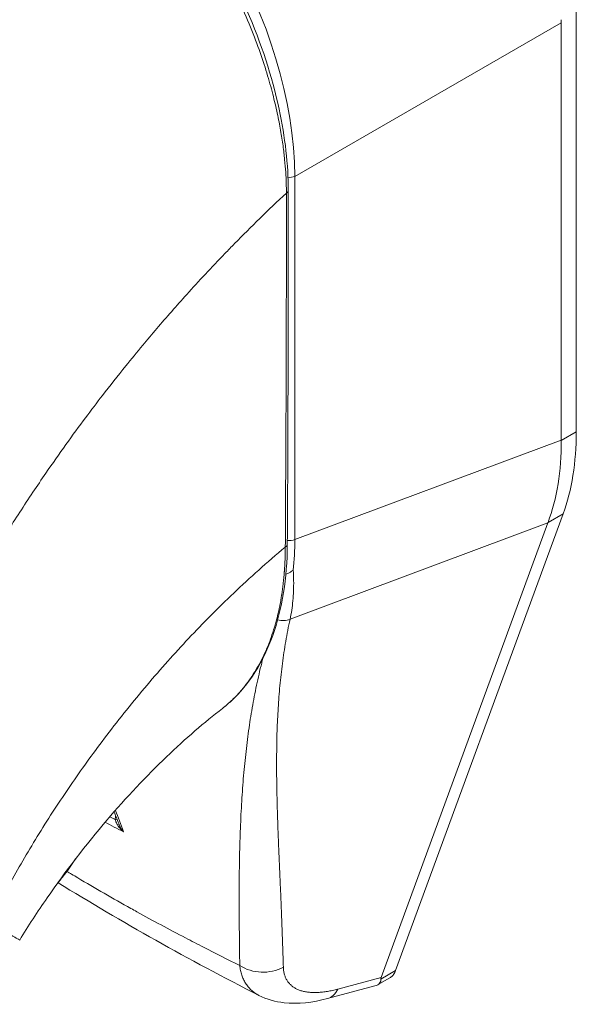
# Model space of a CAD drawing. Header units: inches. Extents: x 3 to 371, y 8 to 234.
# Tile 39 of 51: x 341.89 to 342.91, y 109.03 to 110.84. Entities that reach past the tile are written whole.
import ezdxf

# ---------------------------------------------------------------- set-up
doc = ezdxf.new("R2010")
doc.units = ezdxf.units.IN
doc.header["$LTSCALE"] = 22
doc.header["$MEASUREMENT"] = 0
doc.layers.add('Visible (ANSI)', color=7, linetype='Continuous', lineweight=5)
doc.layers.add('Visible Narrow (ANSI)', color=7, linetype='Continuous', lineweight=5)

msp = doc.modelspace()

# ---------------------------------------------------------------- linework, layer by layer
at = {"layer": 'Visible (ANSI)'}
for p, q in [((342.9131, 110.0828), (342.9131, 110.855)), ((342.8854, 110.0678), (342.8854, 110.8333)), ((342.5818, 109.0946), (342.889, 109.9327)), ((342.5551, 109.0817), (342.861, 109.916)), ((342.4567, 109.0432), (342.5438, 109.0664)), ((342.5485, 109.0683), (342.5714, 109.0815))]:
    msp.add_line(p, q, dxfattribs=at)
for centre, major_axis, ratio, start_param, end_param in [((342.9656, 110.8795), (-0.0566, -0.0984), 0.578093, 5.43459, 5.495672), ((341.8892, 110.3908), (-0.2938, 0.5103), 0.578093, 4.40779, 4.407791), ((341.8524, 110.3696), (0.3804, -0.6605), 0.578093, 6.171996, 6.172033), ((341.8524, 110.3696), (0.3977, -0.6905), 0.578093, 6.053216, 6.053257), ((342.826, 109.2134), (-0.2709, -0.1358), 0.107777, 6.169061, 6.237889)]:
    msp.add_ellipse(centre, major_axis=major_axis, ratio=ratio, start_param=start_param, end_param=end_param, dxfattribs=at)
for points, knots in [([(341.9475, 111.2863), (341.9962, 111.2584), (342.0454, 111.2205), (342.1349, 111.1328), (342.1767, 111.0826), (342.2503, 110.9748), (342.2829, 110.9158), (342.3352, 110.7963), (342.3553, 110.7345), (342.3791, 110.6234), (342.3848, 110.5727), (342.3848, 110.5254)], [0, 0, 0, 0, 0.592247, 0.592247, 1.159351, 1.159351, 1.729215, 1.729215, 2.301381, 2.301381, 2.798391, 2.798391, 2.798391, 2.798391]), ([(342.9131, 110.0828), (342.9131, 110.055), (342.9111, 110.0283), (342.903, 109.978), (342.897, 109.9544), (342.889, 109.9327)], [0, 0, 0, 0, 0.294946, 0.294946, 0.5898921, 0.5898921, 0.5898921, 0.5898921]), ([(342.8613, 109.9167), (342.8695, 109.9386), (342.8756, 109.9622), (342.8837, 110.0126), (342.8856, 110.0392), (342.8854, 110.0668)], [-0.5896434, -0.5896434, -0.5896434, -0.5896434, -0.2948439, -0.2948439, 0, 0, 0, 0]), ([(342.3831, 109.8762), (342.3828, 109.815), (342.3737, 109.7579), (342.339, 109.6609), (342.313, 109.6196), (342.2748, 109.5843), (342.2694, 109.5798), (342.2639, 109.5755)], [0, 0, 0, 0, 0.647391, 0.647391, 1.290893, 1.290893, 1.392362, 1.392362, 1.392362, 1.392362]), ([(342.3804, 109.8221), (342.3815, 109.8225), (342.3827, 109.8229), (342.3855, 109.8241), (342.3871, 109.8249), (342.3902, 109.8266), (342.3917, 109.8275), (342.3933, 109.8288), (342.3936, 109.829), (342.3939, 109.8292)], [0.02312455, 0.02312455, 0.02312455, 0.02312455, 0.03464891, 0.03464891, 0.05076492, 0.05076492, 0.06565697, 0.06565697, 0.06905546, 0.06905546, 0.06905546, 0.06905546]), ([(342.2639, 109.5755), (342.2314, 109.5504), (342.1962, 109.5201), (342.1248, 109.4515), (342.0876, 109.4121), (342.0136, 109.3254), (341.9763, 109.2767), (341.9249, 109.2024), (341.9079, 109.1763), (341.8922, 109.1507)], [0, 0, 0, 0, 0.446381, 0.446381, 0.917028, 0.917028, 1.437182, 1.437182, 1.715865, 1.715865, 1.715865, 1.715865]), ([(341.9603, 109.2532), (341.9651, 109.2588), (341.9698, 109.2647), (341.9815, 109.28), (341.9883, 109.2896), (341.9948, 109.2996)], [4.8430268, 4.8430268, 4.8430268, 4.8430268, 4.9280206, 4.9280206, 5.0602925, 5.0602925, 5.0602925, 5.0602925]), ([(342.5818, 109.0946), (342.5808, 109.092), (342.5784, 109.0875), (342.5746, 109.0836), (342.5721, 109.0819), (342.5714, 109.0815)], [0, 0, 0, 0, 0.1629274, 0.3097424, 0.3660715, 0.3660715, 0.3660715, 0.3660715]), ([(342.5438, 109.0664), (342.5476, 109.0674), (342.5505, 109.0693), (342.5544, 109.0742), (342.5548, 109.0769), (342.5546, 109.079)], [-0.07791979, -0.07791979, -0.07791979, -0.07791979, -0.03979196, -0.03979196, 0, 0, 0, 0]), ([(342.4567, 109.0432), (342.4295, 109.036), (342.4027, 109.0328), (342.3612, 109.0375), (342.3454, 109.0418), (342.331, 109.0491)], [0, 0, 0, 0, 0.2802006, 0.2802006, 0.4544918, 0.4544918, 0.4544918, 0.4544918])]:
    msp.add_open_spline(points, degree=3, knots=knots, dxfattribs=at)
for points in [[(342.3848, 110.5254), (342.3849, 110.3087), (342.3844, 110.0922), (342.3831, 109.8762)], [(342.2792, 110.421), (342.2792, 110.421), (342.2792, 110.421), (342.2792, 110.421)], [(342.2027, 110.3395), (342.2027, 110.3395), (342.2027, 110.3395), (342.2027, 110.3395)], [(342.1897, 110.3251), (342.1897, 110.3251), (342.1897, 110.3251), (342.1897, 110.3251)], [(342.8854, 110.0678), (342.8854, 110.0675), (342.8854, 110.0672), (342.8854, 110.0668)], [(342.8613, 109.9167), (342.8612, 109.9165), (342.8611, 109.9162), (342.861, 109.916)], [(342.2639, 109.5755), (342.2639, 109.5755), (342.2639, 109.5755), (342.2639, 109.5755)], [(342.0252, 109.4906), (342.0252, 109.4906), (342.0252, 109.4906), (342.0252, 109.4906)], [(342.0738, 109.3642), (342.071, 109.3715), (342.0683, 109.3788), (342.0655, 109.386)], [(342.331, 109.0491), (342.202, 109.1147), (342.0786, 109.184), (341.9626, 109.2559)], [(342.331, 109.0491), (342.331, 109.0491), (342.331, 109.0491), (342.331, 109.0491)]]:
    msp.add_open_spline(points, degree=3, dxfattribs=at)
at = {"layer": 'Visible Narrow (ANSI)'}
for p, q in [((342.3968, 110.5517), (342.8854, 110.8333)), ((342.3968, 109.8852), (342.3968, 110.5517)), ((342.9131, 110.0828), (342.8854, 110.0668)), ((342.3968, 109.8852), (342.8854, 110.0678)), ((341.9372, 110.0028), (341.9372, 110.0028)), ((341.9056, 109.9557), (341.9055, 109.9557)), ((342.889, 109.9327), (342.8613, 109.9167)), ((342.3881, 109.7392), (342.861, 109.916)), ((342.1775, 109.6773), (342.1775, 109.6773)), ((342.5818, 109.0946), (342.5546, 109.079)), ((342.4759, 109.0606), (342.5551, 109.0817))]:
    msp.add_line(p, q, dxfattribs=at)
for centre, major_axis, ratio, start_param, end_param in [((341.9516, 110.7953), (-0.3112, 0.5404), 0.589343, 3.944109, 5.484747), ((342.3869, 110.5598), (0.0173, 0), 0.575862, 4.563242, 5.323254), ((342.3744, 110.5254), (0.0104, 0), 0.575662, 5.457894, 6.283185), ((341.8523, 110.3696), (-0.3545, 0.6155), 0.578093, 4.474321, 4.474323), ((341.8525, 110.3696), (-0.2852, 0.4952), 0.578093, 4.366568, 4.36657), ((341.8524, 110.3696), (0.2714, -0.4713), 0.578093, 1.195007, 1.195009), ((342.3869, 109.8934), (0.0173, 0), 0.575862, 4.268565, 4.268603), ((342.3869, 109.8934), (0.0173, 0), 0.575862, 4.496178, 5.323254), ((341.9642, 110.1368), (-0.3042, 0.5342), 0.575806, 3.816727, 3.931565), ((342.3727, 109.8763), (0.0104, -0.0001), 0.57969, 5.407124, 6.283185), ((342.3727, 109.7614), (-0.0281, 0.0085), 0.823046, 1.56111, 2.375041), ((341.8745, 109.3972), (-0.0992, -0.1727), 0.578826, 2.345857, 2.345918), ((341.8622, 109.4042), (-0.0906, -0.1577), 0.578826, 2.080806, 2.081075), ((342.0615, 109.373), (-0.0104, -0.0002), 0.178961, 2.18534, 2.655979), ((342.3388, 109.1507), (-0.0693, -0.002), 0.851152, 0.87929, 2.110203), ((342.4388, 109.1102), (0.0178, -0.067), 0.593599, 6.283184, 6.877153)]:
    msp.add_ellipse(centre, major_axis=major_axis, ratio=ratio, start_param=start_param, end_param=end_param, dxfattribs=at)
for points, knots in [([(341.3469, 110.5275), (341.371, 110.5704), (341.3968, 110.6138), (341.4241, 110.6572), (341.4515, 110.7007), (341.4805, 110.7443), (341.5111, 110.788), (341.5417, 110.8316), (341.574, 110.8753), (341.6078, 110.9187), (341.6417, 110.9621), (341.6771, 111.0052), (341.7125, 111.0462), (341.7478, 111.0871), (341.7831, 111.126), (341.8208, 111.1655), (341.8585, 111.205), (341.8986, 111.2449), (341.9402, 111.2842)], [0, 0, 0, 0, 0.166667, 0.166667, 0.166667, 0.333333, 0.333333, 0.333333, 0.5, 0.5, 0.5, 0.666667, 0.666667, 0.666667, 0.833333, 0.833333, 0.833333, 1, 1, 1, 1]), ([(342.3815, 110.5211), (342.3814, 110.5267), (342.3813, 110.5328), (342.3811, 110.5392), (342.3809, 110.5456), (342.3805, 110.5524), (342.3801, 110.5595), (342.3796, 110.5667), (342.379, 110.5743), (342.3782, 110.5823), (342.3774, 110.5904), (342.3764, 110.5988), (342.3752, 110.6078), (342.3739, 110.6167), (342.3725, 110.6261), (342.3708, 110.6361), (342.369, 110.646), (342.367, 110.6565), (342.3646, 110.6675), (342.3623, 110.6786), (342.3595, 110.6903), (342.3563, 110.7026), (342.3532, 110.715), (342.3495, 110.7279), (342.3454, 110.7414), (342.3412, 110.755), (342.3366, 110.7692), (342.3312, 110.7842), (342.3258, 110.7991), (342.3198, 110.8149), (342.3128, 110.8317), (342.3059, 110.8485), (342.298, 110.8662), (342.2893, 110.8842), (342.2807, 110.9021), (342.2713, 110.9203), (342.2621, 110.937), (342.2528, 110.9538), (342.2438, 110.9692), (342.2349, 110.9835), (342.2261, 110.9978), (342.2175, 111.0109), (342.2092, 111.0232), (342.2008, 111.0355), (342.1927, 111.0469), (342.1847, 111.0576), (342.1768, 111.0683), (342.1691, 111.0783), (342.1617, 111.0876), (342.1542, 111.0969), (342.1471, 111.1055), (342.1402, 111.1135), (342.1333, 111.1216), (342.1266, 111.1291), (342.1202, 111.1361), (342.1138, 111.1431), (342.1077, 111.1496), (342.1018, 111.1557), (342.0958, 111.1618), (342.0901, 111.1675), (342.0846, 111.1729), (342.0792, 111.1783), (342.0739, 111.1833), (342.0688, 111.1881), (342.0636, 111.1928), (342.0587, 111.1973), (342.054, 111.2015), (342.0492, 111.2057), (342.0446, 111.2097), (342.0402, 111.2134), (342.0357, 111.2172), (342.0315, 111.2207), (342.0274, 111.224), (342.0233, 111.2273), (342.0194, 111.2304), (342.0156, 111.2333), (342.0119, 111.2362), (342.0084, 111.2389), (342.0051, 111.2414), (342.0018, 111.2438), (341.9987, 111.2461), (341.9958, 111.2482), (341.9929, 111.2503), (341.9902, 111.2522), (341.9876, 111.254), (341.9851, 111.2558), (341.9827, 111.2574), (341.9804, 111.259), (341.9781, 111.2605), (341.976, 111.262), (341.9739, 111.2634), (341.9718, 111.2647), (341.9699, 111.266), (341.968, 111.2672), (341.9661, 111.2685), (341.9642, 111.2696), (341.9624, 111.2708), (341.9606, 111.2719), (341.9589, 111.273), (341.9572, 111.2741), (341.9555, 111.2751), (341.9539, 111.2761), (341.9523, 111.2771), (341.9507, 111.278), (341.9492, 111.2789), (341.9478, 111.2798), (341.9464, 111.2806), (341.945, 111.2814), (341.9437, 111.2821), (341.9425, 111.2829), (341.9413, 111.2836), (341.9402, 111.2842)], [0, 0, 0, 0, 0.027027, 0.027027, 0.027027, 0.054054, 0.054054, 0.054054, 0.081081, 0.081081, 0.081081, 0.108108, 0.108108, 0.108108, 0.135135, 0.135135, 0.135135, 0.162162, 0.162162, 0.162162, 0.189189, 0.189189, 0.189189, 0.216216, 0.216216, 0.216216, 0.243243, 0.243243, 0.243243, 0.27027, 0.27027, 0.27027, 0.297297, 0.297297, 0.297297, 0.324324, 0.324324, 0.324324, 0.351351, 0.351351, 0.351351, 0.378378, 0.378378, 0.378378, 0.405405, 0.405405, 0.405405, 0.432432, 0.432432, 0.432432, 0.459459, 0.459459, 0.459459, 0.486486, 0.486486, 0.486486, 0.513514, 0.513514, 0.513514, 0.540541, 0.540541, 0.540541, 0.567568, 0.567568, 0.567568, 0.594595, 0.594595, 0.594595, 0.621622, 0.621622, 0.621622, 0.648649, 0.648649, 0.648649, 0.675676, 0.675676, 0.675676, 0.702703, 0.702703, 0.702703, 0.72973, 0.72973, 0.72973, 0.756757, 0.756757, 0.756757, 0.783784, 0.783784, 0.783784, 0.810811, 0.810811, 0.810811, 0.837838, 0.837838, 0.837838, 0.864865, 0.864865, 0.864865, 0.891892, 0.891892, 0.891892, 0.918919, 0.918919, 0.918919, 0.945946, 0.945946, 0.945946, 0.972973, 0.972973, 0.972973, 1, 1, 1, 1]), ([(341.8077, 109.7969), (341.8097, 109.8005), (341.8118, 109.804), (341.8138, 109.8075), (341.829, 109.8337), (341.845, 109.8604), (341.8623, 109.8881), (341.8645, 109.8917), (341.8668, 109.8953), (341.869, 109.8989), (341.8841, 109.9229), (341.9002, 109.9477), (341.9165, 109.9723), (341.9243, 109.9839), (341.9322, 109.9955), (341.94, 110.007), (341.9524, 110.0249), (341.9647, 110.0425), (341.977, 110.0597), (341.9891, 110.0765), (342.0011, 110.0929), (342.013, 110.1089), (342.0234, 110.1228), (342.0336, 110.1363), (342.044, 110.1498), (342.0579, 110.1677), (342.072, 110.1856), (342.0868, 110.2039), (342.0968, 110.2163), (342.1072, 110.229), (342.1178, 110.2418), (342.1347, 110.2621), (342.1524, 110.2828), (342.171, 110.3039), (342.18, 110.3142), (342.1892, 110.3245), (342.1986, 110.335), (342.2208, 110.3596), (342.2441, 110.3847), (342.2687, 110.4102), (342.2745, 110.4162), (342.2804, 110.4223), (342.2864, 110.4284), (342.3163, 110.4588), (342.3479, 110.4898), (342.3815, 110.5211)], [0, 0, 0, 0, 0.0152892, 0.0152892, 0.0152892, 0.1281656, 0.1281656, 0.1281656, 0.1428571, 0.1428571, 0.1428571, 0.2397281, 0.2397281, 0.2397281, 0.2857143, 0.2857143, 0.2857143, 0.3578831, 0.3578831, 0.3578831, 0.4285714, 0.4285714, 0.4285714, 0.4897426, 0.4897426, 0.4897426, 0.5714286, 0.5714286, 0.5714286, 0.6267197, 0.6267197, 0.6267197, 0.7142857, 0.7142857, 0.7142857, 0.756805, 0.756805, 0.756805, 0.8571429, 0.8571429, 0.8571429, 0.8810186, 0.8810186, 0.8810186, 1, 1, 1, 1]), ([(342.3794, 109.8716), (342.3797, 109.9247), (342.38, 109.9781), (342.3802, 110.029), (342.3805, 110.08), (342.3807, 110.1285), (342.3809, 110.1806), (342.381, 110.2326), (342.3812, 110.2881), (342.3813, 110.3439), (342.3814, 110.3998), (342.3815, 110.4561), (342.3815, 110.5211)], [0, 0, 0, 0, 0.25, 0.25, 0.25, 0.5, 0.5, 0.5, 0.75, 0.75, 0.75, 1, 1, 1, 1]), ([(341.837, 109.183), (341.8496, 109.2082), (341.8635, 109.2348), (341.8793, 109.2632), (341.8951, 109.2917), (341.9129, 109.322), (341.9314, 109.3518), (341.9499, 109.3816), (341.9691, 109.4108), (341.9888, 109.4394), (342.0086, 109.4681), (342.0289, 109.4962), (342.0519, 109.5264), (342.0749, 109.5565), (342.1006, 109.5886), (342.1259, 109.6185), (342.1512, 109.6484), (342.176, 109.6761), (342.2021, 109.7039), (342.2282, 109.7316), (342.2555, 109.7593), (342.285, 109.7873), (342.3144, 109.8153), (342.3459, 109.8436), (342.3794, 109.8716)], [0, 0, 0, 0, 0.125, 0.125, 0.125, 0.25, 0.25, 0.25, 0.375, 0.375, 0.375, 0.5, 0.5, 0.5, 0.625, 0.625, 0.625, 0.75, 0.75, 0.75, 0.875, 0.875, 0.875, 1, 1, 1, 1]), ([(342.2639, 109.5755), (342.2643, 109.5758), (342.2648, 109.5762), (342.2653, 109.5766), (342.2664, 109.5774), (342.2674, 109.5783), (342.2685, 109.5791), (342.2726, 109.5825), (342.2768, 109.5862), (342.281, 109.5901), (342.282, 109.591), (342.283, 109.592), (342.284, 109.593), (342.2882, 109.5971), (342.2924, 109.6015), (342.2964, 109.6061), (342.2973, 109.6071), (342.2982, 109.6081), (342.299, 109.6091), (342.303, 109.6138), (342.3068, 109.6186), (342.3105, 109.6235), (342.3112, 109.6245), (342.312, 109.6255), (342.3127, 109.6265), (342.3163, 109.6316), (342.3198, 109.6368), (342.3231, 109.6422), (342.3237, 109.6431), (342.3243, 109.6441), (342.3249, 109.645), (342.3282, 109.6505), (342.3314, 109.6561), (342.3343, 109.6618), (342.3348, 109.6627), (342.3353, 109.6637), (342.3357, 109.6646), (342.3387, 109.6704), (342.3415, 109.6763), (342.3441, 109.6823), (342.3445, 109.6831), (342.3448, 109.684), (342.3452, 109.6848), (342.3478, 109.6909), (342.3502, 109.6971), (342.3524, 109.7033), (342.3527, 109.704), (342.353, 109.7048), (342.3533, 109.7055), (342.3555, 109.7119), (342.3576, 109.7182), (342.3594, 109.7244), (342.3596, 109.7251), (342.3598, 109.7257), (342.36, 109.7263), (342.3618, 109.7325), (342.3634, 109.7385), (342.3648, 109.7443), (342.365, 109.7448), (342.3651, 109.7453), (342.3652, 109.7458), (342.3666, 109.7518), (342.3679, 109.7576), (342.3691, 109.7635), (342.3692, 109.7639), (342.3693, 109.7643), (342.3694, 109.7648), (342.3706, 109.7708), (342.3717, 109.7771), (342.3727, 109.7835), (342.3727, 109.7838), (342.3728, 109.7841), (342.3728, 109.7845), (342.3738, 109.791), (342.3747, 109.7976), (342.3755, 109.8044), (342.3756, 109.8046), (342.3756, 109.8049), (342.3756, 109.8051), (342.3764, 109.812), (342.3771, 109.8191), (342.3776, 109.8264), (342.3776, 109.8265), (342.3776, 109.8267), (342.3777, 109.8268), (342.3782, 109.8342), (342.3786, 109.8419), (342.3789, 109.8494), (342.3792, 109.857), (342.3793, 109.8644), (342.3794, 109.8716)], [0.6998682, 0.6998682, 0.6998682, 0.6998682, 0.7017394, 0.7017394, 0.7017394, 0.7058824, 0.7058824, 0.7058824, 0.7216774, 0.7216774, 0.7216774, 0.7254902, 0.7254902, 0.7254902, 0.7415813, 0.7415813, 0.7415813, 0.745098, 0.745098, 0.745098, 0.7614429, 0.7614429, 0.7614429, 0.7647059, 0.7647059, 0.7647059, 0.781345, 0.781345, 0.781345, 0.7843137, 0.7843137, 0.7843137, 0.8012383, 0.8012383, 0.8012383, 0.8039216, 0.8039216, 0.8039216, 0.8211313, 0.8211313, 0.8211313, 0.8235294, 0.8235294, 0.8235294, 0.841031, 0.841031, 0.841031, 0.8431373, 0.8431373, 0.8431373, 0.8609352, 0.8609352, 0.8609352, 0.8627451, 0.8627451, 0.8627451, 0.8808002, 0.8808002, 0.8808002, 0.8823529, 0.8823529, 0.8823529, 0.9006992, 0.9006992, 0.9006992, 0.9019608, 0.9019608, 0.9019608, 0.9206058, 0.9206058, 0.9206058, 0.9215686, 0.9215686, 0.9215686, 0.9404978, 0.9404978, 0.9404978, 0.9411765, 0.9411765, 0.9411765, 0.9603964, 0.9603964, 0.9603964, 0.9607843, 0.9607843, 0.9607843, 0.9802899, 0.9802899, 0.9802899, 1, 1, 1, 1]), ([(342.3939, 109.8292), (342.3944, 109.8227), (342.3946, 109.8163), (342.3947, 109.81), (342.3948, 109.8036), (342.3947, 109.7974), (342.3945, 109.7913), (342.3943, 109.7851), (342.3939, 109.7791), (342.3933, 109.7732), (342.3928, 109.7673), (342.392, 109.7615), (342.3912, 109.7559), (342.3903, 109.7502), (342.3893, 109.7446), (342.3881, 109.7392)], [0, 0, 0, 0, 0.2, 0.2, 0.2, 0.4, 0.4, 0.4, 0.6, 0.6, 0.6, 0.8, 0.8, 0.8, 1, 1, 1, 1]), ([(342.3881, 109.7392), (342.3866, 109.7324), (342.3852, 109.7256), (342.3839, 109.7188), (342.3826, 109.7121), (342.3814, 109.7053), (342.3802, 109.6985), (342.379, 109.6918), (342.378, 109.685), (342.3769, 109.6783), (342.3759, 109.6715), (342.375, 109.6647), (342.3741, 109.658), (342.3732, 109.6512), (342.3723, 109.6445), (342.3716, 109.6377), (342.3708, 109.6309), (342.3701, 109.6241), (342.3695, 109.6173), (342.3688, 109.6105), (342.3682, 109.6037), (342.3677, 109.5969), (342.3672, 109.59), (342.3667, 109.5831), (342.3663, 109.5762), (342.3659, 109.5693), (342.3655, 109.5624), (342.3652, 109.5554), (342.3648, 109.5484), (342.3646, 109.5414), (342.3643, 109.5343), (342.3641, 109.5272), (342.3639, 109.5201), (342.3638, 109.5129), (342.3637, 109.5057), (342.3636, 109.4984), (342.3635, 109.4911), (342.3635, 109.4837), (342.3634, 109.4763), (342.3635, 109.4688), (342.3635, 109.4613), (342.3635, 109.4537), (342.3636, 109.4461), (342.3637, 109.4384), (342.3639, 109.4306), (342.364, 109.4227), (342.3642, 109.4148), (342.3644, 109.4068), (342.3646, 109.3987), (342.3648, 109.3906), (342.3651, 109.3824), (342.3653, 109.374), (342.3656, 109.3656), (342.3659, 109.3571), (342.3662, 109.3484), (342.3665, 109.3398), (342.3669, 109.331), (342.3672, 109.322), (342.3676, 109.313), (342.368, 109.3038), (342.3684, 109.2945), (342.3688, 109.2851), (342.3692, 109.2756), (342.3696, 109.2659), (342.37, 109.2561), (342.3704, 109.2462), (342.3709, 109.236), (342.3713, 109.2258), (342.3717, 109.2154), (342.3722, 109.2047), (342.3726, 109.1941), (342.373, 109.1832), (342.3734, 109.172), (342.3739, 109.1608), (342.3743, 109.1493), (342.3747, 109.1375), (342.3751, 109.1257), (342.3754, 109.1136), (342.3758, 109.1011)], [0, 0, 0, 0, 0.038462, 0.038462, 0.038462, 0.076923, 0.076923, 0.076923, 0.115385, 0.115385, 0.115385, 0.153846, 0.153846, 0.153846, 0.192308, 0.192308, 0.192308, 0.230769, 0.230769, 0.230769, 0.269231, 0.269231, 0.269231, 0.307692, 0.307692, 0.307692, 0.346154, 0.346154, 0.346154, 0.384615, 0.384615, 0.384615, 0.423077, 0.423077, 0.423077, 0.461538, 0.461538, 0.461538, 0.5, 0.5, 0.5, 0.538462, 0.538462, 0.538462, 0.576923, 0.576923, 0.576923, 0.615385, 0.615385, 0.615385, 0.653846, 0.653846, 0.653846, 0.692308, 0.692308, 0.692308, 0.730769, 0.730769, 0.730769, 0.769231, 0.769231, 0.769231, 0.807692, 0.807692, 0.807692, 0.846154, 0.846154, 0.846154, 0.884615, 0.884615, 0.884615, 0.923077, 0.923077, 0.923077, 0.961538, 0.961538, 0.961538, 1, 1, 1, 1]), ([(342.3382, 109.6674), (342.3375, 109.6646), (342.3368, 109.6617), (342.3361, 109.6589), (342.3344, 109.6521), (342.3327, 109.6453), (342.3312, 109.6384), (342.3296, 109.6316), (342.3281, 109.6248), (342.3266, 109.618), (342.3252, 109.6111), (342.3238, 109.6043), (342.3225, 109.5974), (342.3212, 109.5905), (342.3199, 109.5836), (342.3187, 109.5767), (342.3175, 109.5697), (342.3163, 109.5627), (342.3152, 109.5557), (342.3141, 109.5487), (342.3131, 109.5417), (342.3121, 109.5346), (342.3111, 109.5275), (342.3101, 109.5203), (342.3092, 109.5131), (342.3083, 109.5059), (342.3075, 109.4987), (342.3067, 109.4913), (342.3059, 109.484), (342.3051, 109.4766), (342.3044, 109.4691), (342.3037, 109.4616), (342.303, 109.454), (342.3024, 109.4464), (342.3018, 109.4387), (342.3012, 109.431), (342.3006, 109.4231), (342.3001, 109.4153), (342.2996, 109.4073), (342.2991, 109.3992), (342.2986, 109.3912), (342.2982, 109.383), (342.2978, 109.3746), (342.2974, 109.3663), (342.2971, 109.3578), (342.2968, 109.3492), (342.2965, 109.3406), (342.2962, 109.3319), (342.2959, 109.3229), (342.2957, 109.314), (342.2955, 109.3049), (342.2953, 109.2957), (342.2952, 109.2864), (342.295, 109.2769), (342.2949, 109.2673), (342.2948, 109.2576), (342.2948, 109.2477), (342.2947, 109.2377), (342.2947, 109.2276), (342.2947, 109.2172), (342.2948, 109.2067), (342.2948, 109.1961), (342.2949, 109.1853), (342.295, 109.1742), (342.2951, 109.1631), (342.2952, 109.1518), (342.2953, 109.1401), (342.2955, 109.1284), (342.2957, 109.1163), (342.2959, 109.104)], [0.1377234, 0.1377234, 0.1377234, 0.1377234, 0.1538462, 0.1538462, 0.1538462, 0.1923077, 0.1923077, 0.1923077, 0.2307692, 0.2307692, 0.2307692, 0.2692308, 0.2692308, 0.2692308, 0.3076923, 0.3076923, 0.3076923, 0.3461538, 0.3461538, 0.3461538, 0.3846154, 0.3846154, 0.3846154, 0.4230769, 0.4230769, 0.4230769, 0.4615385, 0.4615385, 0.4615385, 0.5, 0.5, 0.5, 0.5384615, 0.5384615, 0.5384615, 0.5769231, 0.5769231, 0.5769231, 0.6153846, 0.6153846, 0.6153846, 0.6538462, 0.6538462, 0.6538462, 0.6923077, 0.6923077, 0.6923077, 0.7307692, 0.7307692, 0.7307692, 0.7692308, 0.7692308, 0.7692308, 0.8076923, 0.8076923, 0.8076923, 0.8461538, 0.8461538, 0.8461538, 0.8846154, 0.8846154, 0.8846154, 0.9230769, 0.9230769, 0.9230769, 0.9615385, 0.9615385, 0.9615385, 1, 1, 1, 1]), ([(342.0824, 109.3494), (342.081, 109.3506), (342.0798, 109.3517), (342.0787, 109.3529), (342.0776, 109.3541), (342.0765, 109.3552), (342.0756, 109.3563), (342.0747, 109.3575), (342.0738, 109.3586), (342.0731, 109.3597), (342.0723, 109.3607), (342.0717, 109.3618), (342.0711, 109.3628), (342.0705, 109.3639), (342.0699, 109.3649), (342.0695, 109.3659), (342.069, 109.3669), (342.0686, 109.3679), (342.0683, 109.3688), (342.068, 109.3698), (342.0677, 109.3707), (342.0675, 109.3716)], [0, 0, 0, 0, 0.1428571, 0.1428571, 0.1428571, 0.2857143, 0.2857143, 0.2857143, 0.4285714, 0.4285714, 0.4285714, 0.5714286, 0.5714286, 0.5714286, 0.7142857, 0.7142857, 0.7142857, 0.8571429, 0.8571429, 0.8571429, 0.9999993, 0.9999993, 0.9999993, 0.9999993]), ([(342.0824, 109.3494), (342.0811, 109.3509), (342.08, 109.3525), (342.079, 109.3539), (342.0781, 109.3554), (342.0772, 109.3569), (342.0764, 109.3583), (342.0757, 109.3598), (342.075, 109.3612), (342.0744, 109.3625), (342.0742, 109.3631), (342.074, 109.3636), (342.0738, 109.3642)], [0.0000004, 0.0000004, 0.0000004, 0.0000004, 0.1666667, 0.1666667, 0.1666667, 0.3333333, 0.3333333, 0.3333333, 0.5, 0.5, 0.5, 0.5681708, 0.5681708, 0.5681708, 0.5681708]), ([(342.2959, 109.104), (342.2737, 109.1149), (342.2516, 109.126), (342.2295, 109.1374), (342.2185, 109.143), (342.2074, 109.1488), (342.1963, 109.1546), (342.1665, 109.1701), (342.1366, 109.1862), (342.107, 109.2026), (342.1034, 109.2046), (342.0999, 109.2066), (342.0963, 109.2085), (342.0633, 109.227), (342.0306, 109.2458), (341.9986, 109.2648), (341.9949, 109.267), (341.9912, 109.2693), (341.9875, 109.2715), (341.9846, 109.2732), (341.9818, 109.2749), (341.9789, 109.2766)], [0, 0, 0, 0, 0.1332987, 0.1332987, 0.1332987, 0.2, 0.2, 0.2, 0.378562, 0.378562, 0.378562, 0.4, 0.4, 0.4, 0.6, 0.6, 0.6, 0.6231445, 0.6231445, 0.6231445, 0.6411021, 0.6411021, 0.6411021, 0.6411021]), ([(341.837, 109.183), (341.8462, 109.1777), (341.8547, 109.1727), (341.862, 109.1685), (341.8692, 109.1642), (341.8752, 109.1607), (341.8799, 109.158), (341.8846, 109.1552), (341.888, 109.1532), (341.89, 109.152), (341.8915, 109.1512), (341.8922, 109.1507), (341.8922, 109.1507)], [0, 0, 0, 0, 0.1428571, 0.1428571, 0.1428571, 0.2857143, 0.2857143, 0.2857143, 0.4285714, 0.4285714, 0.4285714, 0.5328023, 0.5328023, 0.5328023, 0.5328023]), ([(342.2959, 109.104), (342.2962, 109.1009), (342.2967, 109.0978), (342.2973, 109.0949), (342.2979, 109.092), (342.2986, 109.0892), (342.2995, 109.0865), (342.3004, 109.0837), (342.3014, 109.0811), (342.3026, 109.0787), (342.3037, 109.0762), (342.305, 109.0738), (342.3064, 109.0715), (342.3078, 109.0693), (342.3093, 109.0671), (342.311, 109.0651), (342.3126, 109.0631), (342.3144, 109.0611), (342.3163, 109.0594), (342.3182, 109.0576), (342.3202, 109.0559), (342.3224, 109.0543), (342.3245, 109.0528), (342.3268, 109.0514), (342.3292, 109.0501), (342.3298, 109.0497), (342.3304, 109.0494), (342.331, 109.0491)], [0, 0, 0, 0, 0.0555556, 0.0555556, 0.0555556, 0.1111111, 0.1111111, 0.1111111, 0.1666667, 0.1666667, 0.1666667, 0.2222222, 0.2222222, 0.2222222, 0.2777778, 0.2777778, 0.2777778, 0.3333333, 0.3333333, 0.3333333, 0.3888889, 0.3888889, 0.3888889, 0.4444444, 0.4444444, 0.4444444, 0.4587879, 0.4587879, 0.4587879, 0.4587879]), ([(342.3758, 109.1011), (342.3759, 109.0989), (342.376, 109.0967), (342.3763, 109.0946), (342.3766, 109.0925), (342.377, 109.0904), (342.3775, 109.0885), (342.378, 109.0865), (342.3787, 109.0846), (342.3794, 109.0828), (342.3801, 109.081), (342.381, 109.0793), (342.3819, 109.0777), (342.3828, 109.076), (342.3839, 109.0745), (342.385, 109.073), (342.3862, 109.0715), (342.3874, 109.0701), (342.3888, 109.0688), (342.3902, 109.0675), (342.3916, 109.0663), (342.3932, 109.0651), (342.3947, 109.064), (342.3964, 109.063), (342.3981, 109.062), (342.3999, 109.061), (342.4017, 109.0602), (342.4036, 109.0594), (342.4056, 109.0586), (342.4076, 109.0579), (342.4097, 109.0573), (342.4119, 109.0567), (342.4141, 109.0562), (342.4164, 109.0558), (342.4186, 109.0554), (342.421, 109.055), (342.4235, 109.0548), (342.4259, 109.0546), (342.4285, 109.0544), (342.4311, 109.0544), (342.4337, 109.0543), (342.4364, 109.0544), (342.4392, 109.0545), (342.442, 109.0546), (342.4448, 109.0549), (342.4478, 109.0552), (342.4507, 109.0555), (342.4537, 109.0559), (342.4567, 109.0564), (342.4598, 109.0569), (342.4629, 109.0575), (342.4661, 109.0582), (342.4693, 109.0589), (342.4726, 109.0597), (342.4759, 109.0606)], [0, 0, 0, 0, 0.055556, 0.055556, 0.055556, 0.111111, 0.111111, 0.111111, 0.166667, 0.166667, 0.166667, 0.222222, 0.222222, 0.222222, 0.277778, 0.277778, 0.277778, 0.333333, 0.333333, 0.333333, 0.388889, 0.388889, 0.388889, 0.444444, 0.444444, 0.444444, 0.5, 0.5, 0.5, 0.555556, 0.555556, 0.555556, 0.611111, 0.611111, 0.611111, 0.666667, 0.666667, 0.666667, 0.722222, 0.722222, 0.722222, 0.777778, 0.777778, 0.777778, 0.833333, 0.833333, 0.833333, 0.888889, 0.888889, 0.888889, 0.944444, 0.944444, 0.944444, 1, 1, 1, 1])]:
    msp.add_open_spline(points, degree=3, knots=knots, dxfattribs=at)
for points in [[(342.3394, 109.6721), (342.3394, 109.6721), (342.3394, 109.6721), (342.3394, 109.6721)], [(342.0272, 109.4933), (342.0272, 109.4933), (342.0272, 109.4933), (342.0272, 109.4933)], [(342.0675, 109.3716), (342.0642, 109.3733), (342.0608, 109.3751), (342.0575, 109.3768)], [(342.0675, 109.3716), (342.0675, 109.3741), (342.0677, 109.3767), (342.0681, 109.3793)], [(342.0677, 109.3885), (342.0725, 109.3757), (342.0774, 109.3627), (342.0824, 109.3494)], [(342.0824, 109.3494), (342.0711, 109.3551), (342.06, 109.3609), (342.0489, 109.3667)]]:
    msp.add_open_spline(points, degree=3, dxfattribs=at)

doc.saveas('drawing.dxf')
